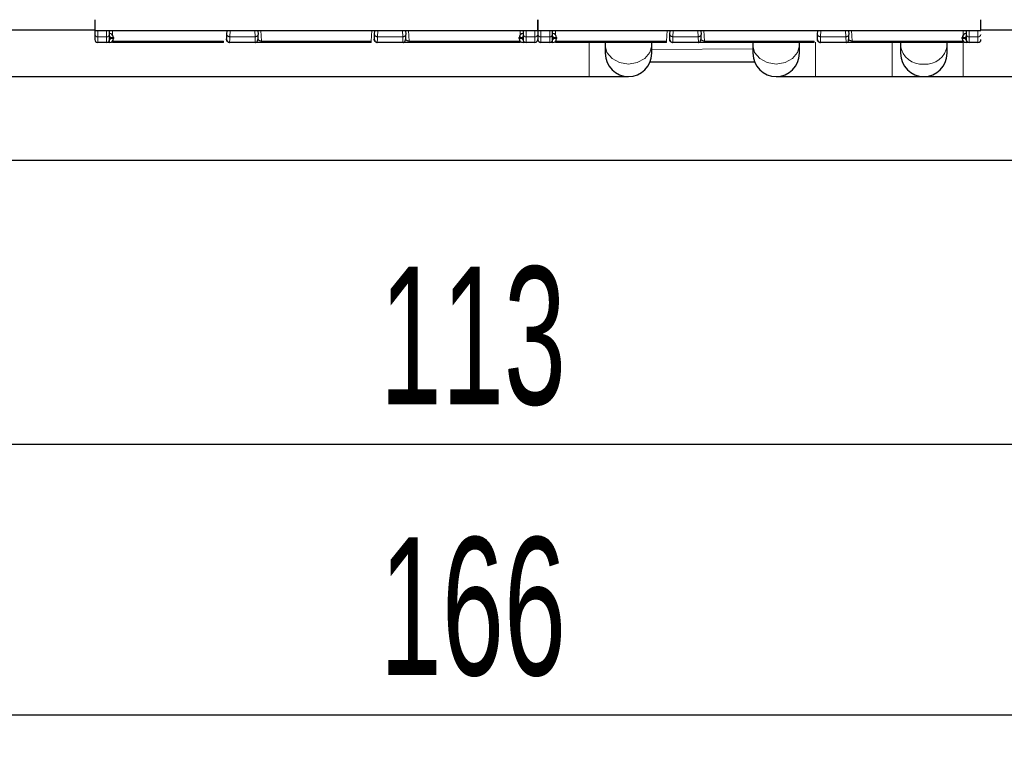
# Model space of a CAD drawing. Header units: millimetres. Extents: x 5 to 418, y 2 to 292.
# Tile 4 of 43: x 89 to 114, y 67 to 86. Entities that reach past the tile are written whole.
import ezdxf

# ---------------------------------------------------------------- set-up
doc = ezdxf.new("R2010")
doc.units = ezdxf.units.MM
doc.layers.add('SLD-0', color=7, linetype='Continuous')
doc.styles.add('SLDTEXTSTYLE0', font='TXT', dxfattribs={"width": 0.605})
doc.dimstyles.new('SLDDIMSTYLE0', dxfattribs={"dimtxt": 3.5, "dimasz": 3.302, "dimexe": 0, "dimexo": 0.0625, "dimgap": 0.875, "dimtad": 1, "dimlfac": 2, "dimrnd": 1e-09, "dimzin": 12, "dimdsep": 46, "dimtxsty": 'SLDTEXTSTYLE0', "dimsah": 1, "dimcen": 0.09, "dimadec": 0, "dimazin": 3, "dimtfac": 1, "dimtofl": 0, "dimtmove": 0, "dimatfit": 3, "dimfxl": 1, "dimfrac": 2, "dimtolj": 1, "dimtzin": 12, "dimarcsym": 0})

# ---------------------------------------------------------------- blocks, each defined once
blk = doc.blocks.new('_D_4')
at = {"layer": 'SLD-0'}
for p, q in [((60.935, 84.324), (60.935, 66.943)), ((143.935, 84.324), (143.935, 66.943)), ((60.935, 67.943), (143.935, 67.943))]:
    blk.add_line(p, q, dxfattribs=at)
for points in [[(60.935, 67.943), (64.237, 67.435), (64.237, 68.451)], [(143.935, 67.943), (140.633, 68.451), (140.633, 67.435)]]:
    blk.add_solid(points, dxfattribs=at)
at = {"layer": 'SLD-0', "insert": (98.425, 72.455), "char_height": 3.5, "attachment_point": 1, "style": 'SLDTEXTSTYLE0'}
blk.add_mtext('166', dxfattribs=at)
blk = doc.blocks.new('_D_7')
at = {"layer": 'SLD-0', "color": 7}
for p, q in [((74.185, 84.324), (74.185, 73.821)), ((130.685, 84.324), (130.685, 73.821)), ((74.185, 74.821), (130.685, 74.821))]:
    blk.add_line(p, q, dxfattribs=at)
for points in [[(74.185, 74.821), (77.487, 74.313), (77.487, 75.329)], [(130.685, 74.821), (127.383, 75.329), (127.383, 74.313)]]:
    blk.add_solid(points, dxfattribs=at)
at = {"layer": 'SLD-0', "color": 7, "insert": (98.425, 79.332), "char_height": 3.5, "attachment_point": 1, "style": 'SLDTEXTSTYLE0'}
blk.add_mtext('113', dxfattribs=at)

msp = doc.modelspace()

# ---------------------------------------------------------------- linework, layer by layer
at = {"color": 7, "linetype": 'Continuous', "lineweight": 25}
for p, q in [((91.1855, 85.339), (88.4355, 85.339)), ((91.1855, 85.3264), (102.4355, 85.3264)), ((91.1855, 85.3264), (91.1855, 85.2234)), ((91.5605, 85.2234), (91.5605, 85.3264)), ((94.5397, 85.2274), (94.5449, 85.3264)), ((95.3261, 85.3264), (95.3313, 85.2274)), ((98.2897, 85.2274), (98.2949, 85.3264)), ((99.0761, 85.3264), (99.0813, 85.2274)), ((102.0605, 85.3264), (102.0605, 85.2234)), ((102.4355, 85.3264), (113.6855, 85.3264)), ((102.4355, 85.3264), (102.4355, 85.2234)), ((102.8105, 85.2234), (102.8105, 85.3264)), ((105.7897, 85.2274), (105.7949, 85.3264)), ((106.5761, 85.3264), (106.5813, 85.2274)), ((109.5397, 85.2274), (109.5449, 85.3264)), ((110.3261, 85.3264), (110.3313, 85.2274)), ((113.3105, 85.3264), (113.3105, 85.2234)), ((116.4355, 85.339), (113.6855, 85.339)), ((91.4855, 85.024), (91.2605, 85.024)), ((94.4539, 85.024), (91.6355, 85.024)), ((91.6605, 85.149), (91.6605, 85.124)), ((94.5383, 85.0938), (94.5333, 85.1049)), ((94.5337, 85.0888), (94.5444, 85.0691)), ((95.2629, 85.024), (94.6081, 85.024)), ((98.2039, 85.024), (95.417, 85.024)), ((98.2883, 85.0938), (98.2833, 85.1049)), ((98.2837, 85.0888), (98.2944, 85.0691)), ((99.0129, 85.024), (98.3581, 85.024)), ((101.9855, 85.024), (99.167, 85.024)), ((101.9605, 85.124), (101.9605, 85.149)), ((102.3605, 85.024), (102.1355, 85.024)), ((102.7355, 85.024), (102.5105, 85.024)), ((105.7039, 85.024), (102.8855, 85.024)), ((102.9105, 85.149), (102.9105, 85.124)), ((104.1455, 85.024), (104.1455, 84.949)), ((105.3255, 84.949), (105.3255, 85.024)), ((105.7883, 85.0938), (105.7833, 85.1049)), ((105.7837, 85.0888), (105.7944, 85.0691)), ((106.5129, 85.024), (105.8581, 85.024)), ((109.4539, 85.024), (106.667, 85.024)), ((107.8955, 85.024), (107.8955, 84.949)), ((109.0755, 84.949), (109.0755, 85.024)), ((109.5383, 85.0938), (109.5333, 85.1049)), ((109.5337, 85.0888), (109.5444, 85.0691)), ((110.2629, 85.024), (109.6081, 85.024)), ((113.2355, 85.024), (110.417, 85.024)), ((111.6455, 85.024), (111.6455, 84.949)), ((112.8255, 84.949), (112.8255, 85.024)), ((113.2105, 85.124), (113.2105, 85.149)), ((113.6105, 85.024), (113.3855, 85.024)), ((104.1455, 84.949), (104.1455, 84.749)), ((105.3255, 84.749), (105.3255, 84.949)), ((107.8955, 84.949), (107.8955, 84.749)), ((109.0755, 84.749), (109.0755, 84.949)), ((111.6455, 84.949), (111.6455, 84.749)), ((112.8255, 84.749), (112.8255, 84.949)), ((107.9473, 84.524), (105.2699, 84.524)), ((88.4355, 84.159), (103.7355, 84.159)), ((103.7355, 84.159), (104.7355, 84.159)), ((108.4855, 84.159), (109.4855, 84.159)), ((109.4855, 84.159), (111.4355, 84.159)), ((111.4355, 84.159), (112.2355, 84.159)), ((112.2355, 84.159), (113.2355, 84.159)), ((113.2355, 84.159), (116.4355, 84.159)), ((146.9355, 82.024), (57.9355, 82.024))]:
    msp.add_line(p, q, dxfattribs=at)
at = {"color": 7, "linetype": 'Continuous', "lineweight": 18}
for p, q in [((91.2605, 85.1704), (91.2605, 85.3264)), ((91.4855, 85.1704), (91.4855, 85.3264)), ((91.6355, 85.3264), (91.6355, 85.2151)), ((94.6146, 85.1704), (94.6228, 85.3264)), ((95.2482, 85.3264), (95.2564, 85.1704)), ((95.417, 85.0615), (95.4031, 85.3264)), ((98.2178, 85.3264), (98.2039, 85.0615)), ((98.3646, 85.1704), (98.3728, 85.3264)), ((98.9982, 85.3264), (99.0064, 85.1704)), ((99.167, 85.0615), (99.1531, 85.3264)), ((101.9855, 85.165), (101.9855, 85.3264)), ((102.1355, 85.3264), (102.1355, 85.1704)), ((102.3605, 85.3264), (102.3605, 85.1704)), ((102.5105, 85.1704), (102.5105, 85.3264)), ((102.7355, 85.1704), (102.7355, 85.3264)), ((102.8855, 85.3264), (102.8855, 85.2151)), ((105.7178, 85.3264), (105.7039, 85.0615)), ((105.8646, 85.1704), (105.8728, 85.3264)), ((106.4982, 85.3264), (106.5064, 85.1704)), ((106.667, 85.0615), (106.6531, 85.3264)), ((109.6146, 85.1704), (109.6228, 85.3264)), ((110.2482, 85.3264), (110.2564, 85.1704)), ((110.417, 85.0615), (110.4031, 85.3264)), ((113.2355, 85.165), (113.2355, 85.3264)), ((113.3855, 85.3264), (113.3855, 85.1704)), ((113.6105, 85.3264), (113.6105, 85.1704)), ((91.4855, 85.1704), (91.2605, 85.1704)), ((91.2605, 85.024), (91.2605, 85.1704)), ((91.4855, 85.024), (91.4855, 85.1704)), ((91.5605, 85.024), (91.5605, 85.099)), ((91.5855, 85.149), (91.5855, 85.124)), ((91.5855, 85.149), (91.6605, 85.149)), ((91.6605, 85.124), (91.5855, 85.124)), ((91.6355, 85.024), (91.6355, 85.0578)), ((94.4539, 85.0615), (91.6385, 85.0615)), ((94.4539, 85.024), (94.4539, 85.0615)), ((95.2564, 85.1704), (94.6146, 85.1704)), ((98.2039, 85.0615), (95.417, 85.0615)), ((98.2039, 85.024), (98.2039, 85.0615)), ((99.0064, 85.1704), (98.3646, 85.1704)), ((101.9824, 85.0615), (99.167, 85.0615)), ((101.9605, 85.149), (102.0355, 85.149)), ((102.0355, 85.124), (101.9605, 85.124)), ((101.9855, 85.024), (101.9855, 85.0578)), ((102.0355, 85.124), (102.0355, 85.149)), ((102.3605, 85.1704), (102.1355, 85.1704)), ((102.1355, 85.1704), (102.1355, 85.024)), ((102.3605, 85.1704), (102.3605, 85.024)), ((102.7355, 85.1704), (102.5105, 85.1704)), ((102.5105, 85.024), (102.5105, 85.1704)), ((102.7355, 85.024), (102.7355, 85.1704)), ((102.8105, 85.024), (102.8105, 85.099)), ((102.8355, 85.149), (102.8355, 85.124)), ((102.8355, 85.149), (102.9105, 85.149)), ((102.9105, 85.124), (102.8355, 85.124)), ((102.8855, 85.024), (102.8855, 85.0578)), ((105.7039, 85.0615), (102.8885, 85.0615)), ((103.7355, 85.024), (103.7355, 84.159)), ((105.7039, 85.024), (105.7039, 85.0615)), ((106.5064, 85.1704), (105.8646, 85.1704)), ((109.4539, 85.0615), (106.667, 85.0615)), ((109.4539, 85.024), (109.4539, 85.0615)), ((109.4855, 84.749), (109.4855, 85.0285)), ((110.2564, 85.1704), (109.6146, 85.1704)), ((113.2324, 85.0615), (110.417, 85.0615)), ((111.4355, 84.749), (111.4355, 85.024)), ((113.2105, 85.149), (113.2855, 85.149)), ((113.2855, 85.124), (113.2105, 85.124)), ((113.2355, 85.024), (113.2355, 85.0578)), ((113.2355, 84.159), (113.2355, 85.024)), ((113.2855, 85.124), (113.2855, 85.149)), ((113.6105, 85.1704), (113.3855, 85.1704)), ((113.3855, 85.1704), (113.3855, 85.024)), ((113.6105, 85.1704), (113.6105, 85.024)), ((105.3255, 84.8469), (107.8955, 84.8642)), ((109.4855, 84.159), (109.4855, 84.749)), ((111.4355, 84.159), (111.4355, 84.749))]:
    msp.add_line(p, q, dxfattribs=at)
at = {"color": 7, "linetype": 'Continuous', "lineweight": 18, "flags": 128}
for points in [[(104.1455, 84.949), (104.1904, 84.7683), (104.3183, 84.6152), (104.5097, 84.5129), (104.7355, 84.477), (104.9612, 84.5129), (105.1527, 84.6152), (105.2806, 84.7683), (105.3255, 84.949)], [(107.8955, 84.949), (107.9404, 84.7683), (108.0683, 84.6152), (108.2597, 84.5129), (108.4855, 84.477), (108.7112, 84.5129), (108.9027, 84.6152), (109.0306, 84.7683), (109.0755, 84.949)]]:
    msp.add_lwpolyline(points, dxfattribs=at)
at = {"color": 7, "linetype": 'Continuous', "lineweight": 18}
for centre, radius, start, end in [((91.2511, 85.2367), 0.067, 191.42175, 278.04947), ((91.4948, 85.2367), 0.067, 261.95023, 348.57971), ((102.0605, 85.149), 0.025, 90, 180), ((102.1261, 85.2367), 0.067, 191.42175, 278.04947), ((102.3698, 85.2367), 0.067, 261.95053, 348.57825), ((102.5011, 85.2367), 0.067, 191.42175, 278.04947), ((102.7448, 85.2367), 0.067, 261.95023, 348.57971), ((113.3105, 85.149), 0.025, 90, 180), ((113.3761, 85.2367), 0.067, 191.42175, 278.04947), ((113.6198, 85.2367), 0.067, 261.95053, 348.57825), ((112.1824, 85.0153), 0.541, 187.04751, 275.63287), ((112.2886, 85.0153), 0.541, 264.36713, 352.95249)]:
    msp.add_arc(centre, radius, start, end, dxfattribs=at)
at = {"color": 7, "linetype": 'Continuous', "lineweight": 25}
for centre, radius, start, end in [((91.2605, 85.099), 0.075, 179.99727, 270), ((91.4855, 85.099), 0.075, 270, 0), ((91.5605, 85.149), 0.1, 360, 90), ((91.5605, 85.124), 0.1, 270, 360), ((102.0605, 85.149), 0.1, 90, 180), ((102.0605, 85.124), 0.1, 180, 270), ((102.1355, 85.099), 0.075, 180, 270), ((102.3605, 85.099), 0.075, 270, 0.00023), ((102.5105, 85.099), 0.075, 179.99727, 270), ((102.7355, 85.099), 0.075, 270, 0), ((102.8105, 85.149), 0.1, 360, 90), ((102.8105, 85.124), 0.1, 270, 360), ((113.3105, 85.149), 0.1, 90, 180), ((113.3105, 85.124), 0.1, 180, 270), ((113.3855, 85.099), 0.075, 180, 270), ((113.6105, 85.099), 0.075, 270, 0.00023), ((104.7355, 84.749), 0.59, 180, 0), ((108.4855, 84.749), 0.59, 180, 0), ((112.2355, 84.749), 0.59, 180, 270), ((112.2355, 84.749), 0.59, 270, 0)]:
    msp.add_arc(centre, radius, start, end, dxfattribs=at)
for points, knots in [([(91.1855, 85.6035), (91.1855, 85.5761), (91.1855, 85.5213), (91.1855, 85.4451), (91.1855, 85.3726), (91.1855, 85.3282), (91.1855, 85.3358), (91.1855, 85.339)], [0, 0, 0, 0, 0.1384013, 0.2765791, 0.465762, 0.780213, 1, 1, 1, 1]), ([(102.4355, 85.3366), (102.4355, 85.3368), (102.4355, 85.3372), (102.4355, 85.3946), (102.4355, 85.4658), (102.4355, 85.5432), (102.4355, 85.5874), (102.4355, 85.6035)], [0, 0, 0, 0, 0.36200284, 0.5684949, 0.77738331, 0.91870262, 1, 1, 1, 1]), ([(102.4355, 85.6035), (102.4355, 85.5761), (102.4355, 85.5213), (102.4355, 85.4451), (102.4355, 85.3726), (102.4355, 85.3282), (102.4355, 85.3358), (102.4355, 85.339)], [0, 0, 0, 0, 0.1384013, 0.2765791, 0.465762, 0.780213, 1, 1, 1, 1]), ([(113.6855, 85.3366), (113.6855, 85.3368), (113.6855, 85.3372), (113.6855, 85.3946), (113.6855, 85.4658), (113.6855, 85.5432), (113.6855, 85.5874), (113.6855, 85.6035)], [0, 0, 0, 0, 0.36200284, 0.5684949, 0.77738331, 0.91870262, 1, 1, 1, 1]), ([(91.5605, 85.024), (91.5506, 85.024), (91.5309, 85.024), (91.5064, 85.024), (91.4884, 85.024), (91.4865, 85.024), (91.4855, 85.024)], [0, 0, 0, 0, 0.2491266, 0.4998627, 0.7491353, 1, 1, 1, 1]), ([(94.5332, 85.1029), (94.5335, 85.1087), (94.5341, 85.1204), (94.5378, 85.1917), (94.5397, 85.2274)], [0, 0, 0, 0, 0.50045486, 1, 1, 1, 1]), ([(94.5374, 85.0764), (94.5407, 85.0692), (94.5473, 85.0547), (94.5651, 85.0386), (94.5861, 85.0282), (94.601, 85.027), (94.6082, 85.0264)], [0, 0, 0, 0, 0.2557902, 0.5159196, 0.767511, 1, 1, 1, 1]), ([(95.2628, 85.0264), (95.2656, 85.0265), (95.2717, 85.0268), (95.284, 85.0297), (95.3063, 85.0416), (95.3238, 85.0722), (95.3323, 85.127), (95.3311, 85.1846), (95.3304, 85.2174)], [0, 0, 0, 0, 0.0247371, 0.0518118, 0.1183571, 0.317804, 0.6125796, 1, 1, 1, 1]), ([(95.417, 85.024), (95.4057, 85.024), (95.3827, 85.024), (95.351, 85.024), (95.3227, 85.024), (95.293, 85.024), (95.268, 85.024), (95.2645, 85.024), (95.2629, 85.024)], [0, 0, 0, 0, 0.1301456, 0.2646137, 0.3919831, 0.5265773, 0.7730368, 1, 1, 1, 1]), ([(98.2832, 85.1029), (98.2835, 85.1087), (98.2841, 85.1204), (98.2878, 85.1917), (98.2897, 85.2274)], [0, 0, 0, 0, 0.5004549, 1, 1, 1, 1]), ([(98.2874, 85.0764), (98.2907, 85.0692), (98.2973, 85.0547), (98.3151, 85.0386), (98.3361, 85.0282), (98.351, 85.027), (98.3582, 85.0264)], [0, 0, 0, 0, 0.2557902, 0.5159196, 0.767511, 1, 1, 1, 1]), ([(99.0128, 85.0264), (99.0156, 85.0265), (99.0217, 85.0268), (99.034, 85.0297), (99.0563, 85.0416), (99.0738, 85.0722), (99.0823, 85.127), (99.0811, 85.1846), (99.0804, 85.2174)], [0, 0, 0, 0, 0.0247371, 0.0518118, 0.1183571, 0.317804, 0.6125796, 1, 1, 1, 1]), ([(99.167, 85.024), (99.1557, 85.024), (99.1327, 85.024), (99.101, 85.024), (99.0727, 85.024), (99.043, 85.024), (99.018, 85.024), (99.0145, 85.024), (99.0129, 85.024)], [0, 0, 0, 0, 0.1301456, 0.2646137, 0.3919831, 0.5265773, 0.7730368, 1, 1, 1, 1]), ([(102.0605, 85.099), (102.0605, 85.0895), (102.0605, 85.075), (102.0605, 85.0575), (102.0605, 85.0455), (102.0605, 85.0359), (102.0605, 85.0265), (102.0605, 85.025), (102.0605, 85.024)], [0, 0, 0, 0, 0.2394567, 0.3683606, 0.5, 0.6316394, 0.7605433, 1, 1, 1, 1]), ([(102.1355, 85.024), (102.1344, 85.024), (102.1324, 85.024), (102.1147, 85.024), (102.0902, 85.024), (102.0704, 85.024), (102.0605, 85.024)], [0, 0, 0, 0, 0.2491265, 0.4998627, 0.7491353, 1, 1, 1, 1]), ([(102.8105, 85.024), (102.8006, 85.024), (102.7809, 85.024), (102.7564, 85.024), (102.7384, 85.024), (102.7365, 85.024), (102.7355, 85.024)], [0, 0, 0, 0, 0.2491266, 0.4998627, 0.7491353, 1, 1, 1, 1]), ([(105.7832, 85.1029), (105.7835, 85.1087), (105.7841, 85.1204), (105.7878, 85.1917), (105.7897, 85.2274)], [0, 0, 0, 0, 0.50045486, 1, 1, 1, 1]), ([(105.7874, 85.0764), (105.7907, 85.0692), (105.7973, 85.0547), (105.8151, 85.0386), (105.8361, 85.0282), (105.851, 85.027), (105.8582, 85.0264)], [0, 0, 0, 0, 0.25579022, 0.5159196, 0.76751101, 1, 1, 1, 1]), ([(106.5128, 85.0264), (106.5156, 85.0265), (106.5217, 85.0268), (106.534, 85.0297), (106.5563, 85.0416), (106.5738, 85.0722), (106.5823, 85.127), (106.5811, 85.1846), (106.5804, 85.2174)], [0, 0, 0, 0, 0.0247371, 0.0518118, 0.1183571, 0.317804, 0.6125796, 1, 1, 1, 1]), ([(106.667, 85.024), (106.6557, 85.024), (106.6327, 85.024), (106.601, 85.024), (106.5727, 85.024), (106.543, 85.024), (106.518, 85.024), (106.5145, 85.024), (106.5129, 85.024)], [0, 0, 0, 0, 0.1301456, 0.2646137, 0.3919831, 0.5265773, 0.7730368, 1, 1, 1, 1]), ([(109.5332, 85.1029), (109.5335, 85.1087), (109.5341, 85.1204), (109.5378, 85.1917), (109.5397, 85.2274)], [0, 0, 0, 0, 0.5004549, 1, 1, 1, 1]), ([(109.5374, 85.0764), (109.5407, 85.0692), (109.5473, 85.0547), (109.5651, 85.0386), (109.5861, 85.0282), (109.601, 85.027), (109.6082, 85.0264)], [0, 0, 0, 0, 0.2557902, 0.5159196, 0.767511, 1, 1, 1, 1]), ([(110.2628, 85.0264), (110.2656, 85.0265), (110.2717, 85.0268), (110.284, 85.0297), (110.3063, 85.0416), (110.3238, 85.0722), (110.3323, 85.127), (110.3311, 85.1846), (110.3304, 85.2174)], [0, 0, 0, 0, 0.0247371, 0.0518118, 0.1183571, 0.317804, 0.6125796, 1, 1, 1, 1]), ([(110.417, 85.024), (110.4057, 85.024), (110.3827, 85.024), (110.351, 85.024), (110.3227, 85.024), (110.293, 85.024), (110.268, 85.024), (110.2645, 85.024), (110.2629, 85.024)], [0, 0, 0, 0, 0.1301456, 0.2646137, 0.3919831, 0.5265773, 0.7730368, 1, 1, 1, 1]), ([(113.3105, 85.099), (113.3105, 85.0895), (113.3105, 85.075), (113.3105, 85.0575), (113.3105, 85.0455), (113.3105, 85.0359), (113.3105, 85.0265), (113.3105, 85.025), (113.3105, 85.024)], [0, 0, 0, 0, 0.2394567, 0.3683606, 0.5, 0.6316394, 0.7605433, 1, 1, 1, 1]), ([(113.3855, 85.024), (113.3844, 85.024), (113.3824, 85.024), (113.3647, 85.024), (113.3402, 85.024), (113.3204, 85.024), (113.3105, 85.024)], [0, 0, 0, 0, 0.2491265, 0.4998627, 0.7491353, 1, 1, 1, 1])]:
    msp.add_open_spline(points, degree=3, knots=knots, dxfattribs=at)
for points in [[(91.1855, 85.2234), (91.1855, 85.1877), (91.1855, 85.1164), (91.1855, 85.1048), (91.1855, 85.099)], [(91.5605, 85.099), (91.5605, 85.1048), (91.5605, 85.1164), (91.5605, 85.1877), (91.5605, 85.2234)], [(94.6081, 85.024), (94.603, 85.0243), (94.5928, 85.0249), (94.5782, 85.0296), (94.5649, 85.037), (94.5533, 85.047), (94.5439, 85.0591), (94.5372, 85.0728), (94.5333, 85.0876), (94.5332, 85.0978), (94.5332, 85.1029)], [(98.3581, 85.024), (98.353, 85.0243), (98.3428, 85.0249), (98.3282, 85.0296), (98.3149, 85.037), (98.3033, 85.047), (98.2939, 85.0591), (98.2872, 85.0728), (98.2833, 85.0876), (98.2832, 85.0978), (98.2832, 85.1029)], [(102.0605, 85.2234), (102.0605, 85.1877), (102.0605, 85.1164), (102.0605, 85.1048), (102.0605, 85.099)], [(102.4355, 85.2234), (102.4355, 85.1877), (102.4355, 85.1164), (102.4355, 85.1048), (102.4355, 85.099)], [(102.8105, 85.099), (102.8105, 85.1048), (102.8105, 85.1164), (102.8105, 85.1877), (102.8105, 85.2234)], [(105.8581, 85.024), (105.853, 85.0243), (105.8428, 85.0249), (105.8282, 85.0296), (105.8149, 85.037), (105.8033, 85.047), (105.7939, 85.0591), (105.7872, 85.0728), (105.7833, 85.0876), (105.7832, 85.0978), (105.7832, 85.1029)], [(109.6081, 85.024), (109.603, 85.0243), (109.5928, 85.0249), (109.5782, 85.0296), (109.5649, 85.037), (109.5533, 85.047), (109.5439, 85.0591), (109.5372, 85.0728), (109.5333, 85.0876), (109.5332, 85.0978), (109.5332, 85.1029)], [(113.3105, 85.2234), (113.3105, 85.1877), (113.3105, 85.1164), (113.3105, 85.1048), (113.3105, 85.099)]]:
    msp.add_open_spline(points, degree=3, dxfattribs=at)
at = {"color": 7, "linetype": 'Continuous', "lineweight": 18}
for points, knots in [([(91.5605, 85.174), (91.5637, 85.1736), (91.5703, 85.1729), (91.5772, 85.168), (91.5814, 85.163), (91.5846, 85.1572), (91.5851, 85.1523), (91.5855, 85.149)], [0, 0, 0, 0, 0.2491731, 0.4989908, 0.624116, 0.7460587, 1, 1, 1, 1]), ([(91.5855, 85.124), (91.5851, 85.1207), (91.5844, 85.1141), (91.5795, 85.1072), (91.5745, 85.103), (91.5688, 85.0998), (91.5638, 85.0993), (91.5605, 85.099)], [0, 0, 0, 0, 0.2491731, 0.4989908, 0.624116, 0.7460587, 1, 1, 1, 1]), ([(94.6146, 85.1704), (94.6136, 85.1478), (94.6116, 85.1033), (94.6089, 85.0416), (94.6084, 85.0309), (94.6081, 85.024)], [0, 0, 0, 0, 0.2609473, 0.5149579, 1, 1, 1, 1]), ([(95.2629, 85.024), (95.2626, 85.0309), (95.2621, 85.0416), (95.2593, 85.1033), (95.2574, 85.1478), (95.2564, 85.1704)], [0, 0, 0, 0, 0.4851976, 0.7391696, 1, 1, 1, 1]), ([(95.417, 85.0615), (95.4118, 85.0618), (95.4007, 85.0627), (95.3849, 85.0661), (95.3699, 85.0709), (95.3559, 85.0777), (95.3421, 85.089), (95.3394, 85.0975), (95.3378, 85.1029)], [0, 0, 0, 0, 0.1003675, 0.2126608, 0.3407508, 0.4872618, 0.6792886, 1, 1, 1, 1]), ([(98.3646, 85.1704), (98.3636, 85.1478), (98.3616, 85.1033), (98.3589, 85.0416), (98.3584, 85.0309), (98.3581, 85.024)], [0, 0, 0, 0, 0.2609473, 0.5149579, 1, 1, 1, 1]), ([(99.0129, 85.024), (99.0126, 85.0309), (99.0121, 85.0416), (99.0093, 85.1033), (99.0074, 85.1478), (99.0064, 85.1704)], [0, 0, 0, 0, 0.4851977, 0.7391696, 1, 1, 1, 1]), ([(99.167, 85.0615), (99.1618, 85.0618), (99.1507, 85.0627), (99.1349, 85.0661), (99.1199, 85.0709), (99.1059, 85.0777), (99.0921, 85.089), (99.0894, 85.0975), (99.0878, 85.1029)], [0, 0, 0, 0, 0.1003675, 0.2126608, 0.3407508, 0.4872618, 0.6792886, 1, 1, 1, 1]), ([(102.0605, 85.099), (102.0572, 85.0993), (102.0506, 85.1), (102.0437, 85.105), (102.0395, 85.1099), (102.0363, 85.1157), (102.0358, 85.1206), (102.0355, 85.124)], [0, 0, 0, 0, 0.2491731, 0.4989908, 0.624116, 0.7460587, 1, 1, 1, 1]), ([(102.8105, 85.174), (102.8137, 85.1736), (102.8203, 85.1729), (102.8272, 85.168), (102.8314, 85.163), (102.8346, 85.1572), (102.8351, 85.1523), (102.8355, 85.149)], [0, 0, 0, 0, 0.2491731, 0.4989908, 0.624116, 0.7460587, 1, 1, 1, 1]), ([(102.8355, 85.124), (102.8351, 85.1207), (102.8344, 85.1141), (102.8295, 85.1072), (102.8245, 85.103), (102.8188, 85.0998), (102.8138, 85.0993), (102.8105, 85.099)], [0, 0, 0, 0, 0.2491731, 0.4989908, 0.624116, 0.7460587, 1, 1, 1, 1]), ([(105.8646, 85.1704), (105.8636, 85.1478), (105.8616, 85.1033), (105.8589, 85.0416), (105.8584, 85.0309), (105.8581, 85.024)], [0, 0, 0, 0, 0.2609473, 0.5149579, 1, 1, 1, 1]), ([(106.5129, 85.024), (106.5126, 85.0309), (106.5121, 85.0416), (106.5093, 85.1033), (106.5074, 85.1478), (106.5064, 85.1704)], [0, 0, 0, 0, 0.4851976, 0.7391696, 1, 1, 1, 1]), ([(106.667, 85.0615), (106.6618, 85.0618), (106.6507, 85.0627), (106.6349, 85.0661), (106.6199, 85.0709), (106.6059, 85.0777), (106.5921, 85.089), (106.5894, 85.0975), (106.5878, 85.1029)], [0, 0, 0, 0, 0.1003675, 0.2126608, 0.3407508, 0.4872618, 0.6792886, 1, 1, 1, 1]), ([(109.6146, 85.1704), (109.6136, 85.1478), (109.6116, 85.1033), (109.6089, 85.0416), (109.6084, 85.0309), (109.6081, 85.024)], [0, 0, 0, 0, 0.2609473, 0.5149579, 1, 1, 1, 1]), ([(110.2629, 85.024), (110.2626, 85.0309), (110.2621, 85.0416), (110.2593, 85.1033), (110.2574, 85.1478), (110.2564, 85.1704)], [0, 0, 0, 0, 0.4851977, 0.7391696, 1, 1, 1, 1]), ([(110.417, 85.0615), (110.4118, 85.0618), (110.4007, 85.0627), (110.3849, 85.0661), (110.3699, 85.0709), (110.3559, 85.0777), (110.3421, 85.089), (110.3394, 85.0975), (110.3378, 85.1029)], [0, 0, 0, 0, 0.1003675, 0.2126608, 0.3407508, 0.4872618, 0.6792886, 1, 1, 1, 1]), ([(113.3105, 85.099), (113.3072, 85.0993), (113.3006, 85.1), (113.2937, 85.105), (113.2895, 85.1099), (113.2863, 85.1157), (113.2858, 85.1206), (113.2855, 85.124)], [0, 0, 0, 0, 0.2491731, 0.4989908, 0.624116, 0.7460587, 1, 1, 1, 1])]:
    msp.add_open_spline(points, degree=3, knots=knots, dxfattribs=at)
for points in [[(94.6146, 85.1704), (94.6096, 85.1707), (94.5995, 85.1714), (94.5851, 85.1751), (94.5718, 85.1806), (94.5602, 85.1878), (94.5509, 85.1965), (94.5441, 85.2062), (94.54, 85.2167), (94.5398, 85.2238), (94.5397, 85.2274)], [(95.3313, 85.2274), (95.3311, 85.2238), (95.3309, 85.2167), (95.3268, 85.2062), (95.3201, 85.1965), (95.3107, 85.1878), (95.2991, 85.1806), (95.2859, 85.1751), (95.2714, 85.1714), (95.2614, 85.1707), (95.2564, 85.1704)], [(95.417, 85.024), (95.417, 85.0245), (95.417, 85.0254), (95.417, 85.0334), (95.417, 85.0452), (95.417, 85.056), (95.417, 85.0615)], [(98.3646, 85.1704), (98.3596, 85.1707), (98.3495, 85.1714), (98.3351, 85.1751), (98.3218, 85.1806), (98.3102, 85.1878), (98.3009, 85.1965), (98.2941, 85.2062), (98.29, 85.2167), (98.2898, 85.2238), (98.2897, 85.2274)], [(99.0813, 85.2274), (99.0811, 85.2238), (99.0809, 85.2167), (99.0768, 85.2062), (99.0701, 85.1965), (99.0607, 85.1878), (99.0491, 85.1806), (99.0359, 85.1751), (99.0214, 85.1714), (99.0114, 85.1707), (99.0064, 85.1704)], [(99.167, 85.024), (99.167, 85.0245), (99.167, 85.0254), (99.167, 85.0334), (99.167, 85.0452), (99.167, 85.056), (99.167, 85.0615)], [(105.8646, 85.1704), (105.8596, 85.1707), (105.8495, 85.1714), (105.8351, 85.1751), (105.8218, 85.1806), (105.8102, 85.1878), (105.8009, 85.1965), (105.7941, 85.2062), (105.79, 85.2167), (105.7898, 85.2238), (105.7897, 85.2274)], [(106.5813, 85.2274), (106.5811, 85.2238), (106.5809, 85.2167), (106.5768, 85.2062), (106.5701, 85.1965), (106.5607, 85.1878), (106.5491, 85.1806), (106.5359, 85.1751), (106.5214, 85.1714), (106.5114, 85.1707), (106.5064, 85.1704)], [(106.667, 85.024), (106.667, 85.0245), (106.667, 85.0254), (106.667, 85.0334), (106.667, 85.0452), (106.667, 85.056), (106.667, 85.0615)], [(109.6146, 85.1704), (109.6096, 85.1707), (109.5995, 85.1714), (109.5851, 85.1751), (109.5718, 85.1806), (109.5602, 85.1878), (109.5509, 85.1965), (109.5441, 85.2062), (109.54, 85.2167), (109.5398, 85.2238), (109.5397, 85.2274)], [(110.3313, 85.2274), (110.3311, 85.2238), (110.3309, 85.2167), (110.3268, 85.2062), (110.3201, 85.1965), (110.3107, 85.1878), (110.2991, 85.1806), (110.2859, 85.1751), (110.2714, 85.1714), (110.2614, 85.1707), (110.2564, 85.1704)], [(110.417, 85.024), (110.417, 85.0245), (110.417, 85.0254), (110.417, 85.0334), (110.417, 85.0452), (110.417, 85.056), (110.417, 85.0615)]]:
    msp.add_open_spline(points, degree=3, dxfattribs=at)

# ---------------------------------------------------------------- dimensions: what is measured, and where the dimension line sits
at = {"layer": 'SLD-0'}
dim = msp.add_linear_dim(base=(143.9355, 67.9434), p1=(60.9355, 84.324), p2=(143.9355, 84.324), dimstyle='SLDDIMSTYLE0', dxfattribs=at)
dim.commit()
dim.dimension.update_dxf_attribs({"geometry": '_D_4', "text_midpoint": (102.4355, 67.9434), "dimtype": 160})
at = {"layer": 'SLD-0', "color": 7}
dim = msp.add_linear_dim(base=(130.6855, 74.8207), p1=(74.1855, 84.324), p2=(130.6855, 84.324), dimstyle='SLDDIMSTYLE0', dxfattribs=at)
dim.commit()
dim.dimension.update_dxf_attribs({"geometry": '_D_7', "text_midpoint": (102.4355, 74.8207), "dimtype": 160})

doc.saveas('drawing.dxf')
